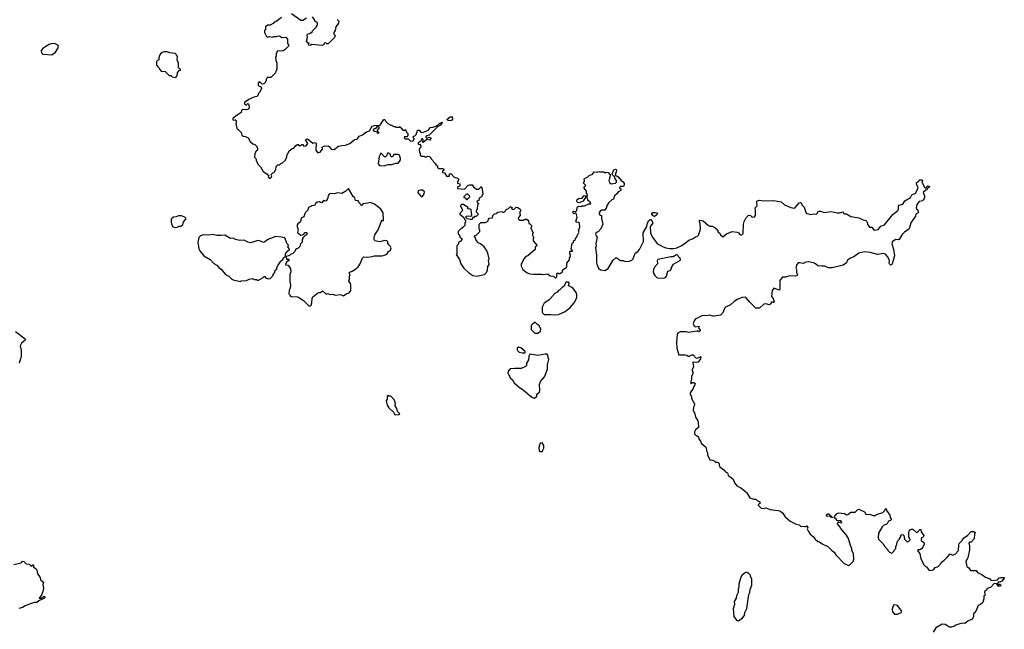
# Model space of a CAD drawing. Extents: x 2470790 to 2659118, y 702284 to 849036.
# Tile 22 of 154: x 2545797 to 2559477, y 732022 to 740484. Entities that reach past the tile are written whole.
import ezdxf

# ---------------------------------------------------------------- set-up
doc = ezdxf.new("R2010")
doc.units = 0

msp = doc.modelspace()

# ---------------------------------------------------------------- linework, layer by layer
at = {"layer": '0CON10XD'}
for points in [[(2549434, 740516), (2549356, 740454), (2549335, 740450), (2549317, 740433), (2549275, 740410), (2549245, 740408), (2549210, 740385), (2549210, 740345), (2549198, 740332), (2549198, 740305), (2549225, 740250), (2549245, 740242), (2549265, 740250), (2549315, 740242), (2549325, 740250), (2549365, 740250), (2549373, 740257), (2549405, 740260), (2549417, 740257), (2549438, 740238), (2549495, 740240), (2549520, 740215), (2549520, 740155), (2549530, 740145), (2549530, 740115), (2549485, 740070), (2549457, 740053), (2549435, 740048), (2549385, 740050), (2549372, 740038), (2549370, 740025), (2549360, 740015), (2549360, 739975), (2549350, 739965), (2549362, 739898), (2549370, 739885), (2549370, 739795), (2549360, 739785), (2549350, 739745), (2549285, 739680), (2549235, 739680), (2549220, 739655), (2549220, 739635), (2549210, 739625), (2549210, 739615), (2549188, 739592), (2549165, 739590), (2549152, 739602)], [(2549780, 740505), (2549730, 740475), (2549705, 740472), (2549575, 740567)], [(2550210, 740485), (2550230, 740465), (2550228, 740435), (2550188, 740385), (2550182, 740335), (2550162, 740305), (2550163, 740283), (2550178, 740265), (2550172, 740235), (2550117, 740183), (2550085, 740148), (2550065, 740148), (2550055, 740158), (2550035, 740162), (2550025, 740142), (2550005, 740128), (2549855, 740140), (2549835, 740128), (2549815, 740132), (2549812, 740148), (2549818, 740158), (2549805, 740160), (2549783, 740187), (2549798, 740235), (2549792, 740275), (2549805, 740290), (2549827, 740293), (2549860, 740315), (2549865, 740330), (2549915, 740380), (2549937, 740413), (2549935, 740440), (2549925, 740450), (2549902, 740452), (2549898, 740478), (2549865, 740522)], [(2546245, 739994), (2546293, 740035), (2546327, 740085), (2546338, 740115), (2546325, 740132), (2546283, 740153), (2546235, 740150), (2546205, 740140), (2546125, 740090), (2546094, 740055), (2546101, 740025), (2546117, 740007), (2546245, 739994)], [(2547965, 739680), (2547990, 739725), (2547990, 739745), (2548003, 739767), (2548015, 739780), (2548030, 739785), (2548030, 739795), (2548015, 739800), (2548003, 739825), (2548002, 739882), (2547987, 739925), (2547988, 739965), (2547978, 739995), (2547955, 740013), (2547885, 740022), (2547845, 740040), (2547805, 740040), (2547775, 740030), (2547750, 740005), (2547750, 739995), (2547740, 739985), (2547730, 739955), (2547730, 739925), (2547715, 739920), (2547700, 739905), (2547700, 739855), (2547732, 739815), (2547740, 739795), (2547765, 739770), (2547817, 739767), (2547875, 739710), (2547895, 739710), (2547915, 739690), (2547965, 739680)], [(2549152, 739602), (2549125, 739620), (2549110, 739605), (2549110, 739575), (2549125, 739560), (2549148, 739558), (2549158, 739535), (2549135, 739480), (2549110, 739455), (2549105, 739430), (2549092, 739418), (2549035, 739402), (2548980, 739375), (2548922, 739335), (2548920, 739315), (2548935, 739300), (2548948, 739302), (2548965, 739320), (2548975, 739310), (2548987, 739285), (2548986, 739264), (2548976, 739244), (2548955, 739231), (2548895, 739237), (2548878, 739225), (2548872, 739195), (2548862, 739185), (2548798, 739145), (2548759, 739111), (2548757, 739097), (2548765, 739088), (2548795, 739093), (2548807, 739087), (2548806, 739064), (2548798, 739045), (2548813, 738973), (2548830, 738965), (2548875, 738920), (2548885, 738880), (2548900, 738865), (2548935, 738862), (2548970, 738845), (2549001, 738791), (2549035, 738760), (2549065, 738750), (2549090, 738725), (2549090, 738715), (2549100, 738705), (2549100, 738675), (2549081, 738659), (2549064, 738626), (2549060, 738575), (2549080, 738555), (2549083, 738533), (2549105, 738480), (2549143, 738443), (2549180, 738375), (2549230, 738345), (2549242, 738332), (2549260, 738325), (2549250, 738305), (2549264, 738284), (2549280, 738285), (2549292, 738295), (2549298, 738315), (2549290, 738335), (2549315, 738360), (2549328, 738362), (2549340, 738375), (2549340, 738385), (2549358, 738402), (2549360, 738445), (2549385, 738470), (2549405, 738470), (2549425, 738490), (2549450, 738495), (2549488, 738532), (2549490, 738545), (2549510, 738575), (2549513, 738617), (2549528, 738632), (2549540, 738665), (2549585, 738698), (2549605, 738702), (2549634, 738736), (2549655, 738750), (2549665, 738750), (2549675, 738740), (2549705, 738740), (2549715, 738750), (2549725, 738750), (2549745, 738730), (2549778, 738732), (2549802, 738765), (2549770, 738815), (2549783, 738827), (2549795, 738828), (2549868, 738768), (2549895, 738778), (2549915, 738770), (2549912, 738675), (2549935, 738642), (2549955, 738640), (2549973, 738647), (2550002, 738685), (2549998, 738715), (2550033, 738733), (2550055, 738728), (2550085, 738731), (2550097, 738725), (2550125, 738688), (2550167, 738683), (2550225, 738727), (2550275, 738740), (2550326, 738744), (2550386, 738764), (2550445, 738818), (2550490, 738830), (2550515, 738868), (2550560, 738885), (2550615, 738928), (2550655, 738942), (2550695, 739007), (2550725, 739017), (2550795, 739018), (2550805, 739022), (2550855, 739100), (2550868, 739098), (2550885, 739070), (2550910, 739045), (2550955, 739020), (2550968, 739018), (2550975, 739010), (2550988, 739008), (2550995, 739000), (2551015, 739000), (2551025, 738990), (2551075, 738990), (2551085, 739000), (2551092, 738982), (2551122, 738952), (2551145, 738950), (2551158, 738958), (2551172, 738922), (2551190, 738905), (2551190, 738875), (2551175, 738860), (2551142, 738858), (2551140, 738845), (2551155, 738830), (2551195, 738830), (2551225, 738800), (2551265, 738802), (2551280, 738825), (2551280, 738835), (2551260, 738855), (2551272, 738868), (2551285, 738870), (2551295, 738880), (2551310, 738895), (2551310, 738915), (2551320, 738925), (2551325, 738950), (2551345, 738950), (2551375, 738920), (2551407, 738923), (2551475, 738952), (2551502, 738988), (2551537, 738993), (2551582, 739008), (2551595, 739020), (2551605, 739020), (2551630, 739045), (2551665, 739060), (2551668, 739055), (2551645, 739018), (2551603, 738997), (2551485, 738879), (2551455, 738873), (2551442, 738865), (2551442, 738855), (2551455, 738838), (2551485, 738853), (2551505, 738848), (2551507, 738835), (2551497, 738813), (2551455, 738822), (2551405, 738780), (2551400, 738785), (2551402, 738815), (2551395, 738828), (2551385, 738828), (2551370, 738800), (2551332, 738775), (2551334, 738754), (2551345, 738750), (2551358, 738758), (2551370, 738735), (2551370, 738715), (2551353, 738697), (2551348, 738675), (2551353, 738643), (2551360, 738635), (2551362, 738602), (2551375, 738590), (2551415, 738590), (2551425, 738580), (2551455, 738580), (2551465, 738590), (2551490, 738585), (2551510, 738565), (2551510, 738555), (2551535, 738530), (2551545, 738510), (2551570, 738490), (2551584, 738464), (2551600, 738455), (2551603, 738433), (2551615, 738420), (2551675, 738418), (2551688, 738408), (2551688, 738392), (2551670, 738385), (2551670, 738365), (2551698, 738358), (2551725, 738310), (2551765, 738310), (2551770, 738315), (2551770, 738345), (2551785, 738350), (2551835, 738300), (2551882, 738282), (2551898, 738268), (2551880, 738235), (2551880, 738215), (2551910, 738205), (2551910, 738175), (2551880, 738165), (2551882, 738142), (2551977, 738133), (2552030, 738185), (2552045, 738190), (2552085, 738190), (2552100, 738165), (2552145, 738132), (2552175, 738130), (2552195, 738150), (2552205, 738170), (2552220, 738155), (2552231, 738069), (2552213, 738027), (2552182, 738008), (2552178, 737972), (2552150, 737965), (2552152, 737945), (2552170, 737935), (2552157, 737905), (2552153, 737857), (2552140, 737825), (2552140, 737815), (2552160, 737795), (2552160, 737775), (2552138, 737752), (2552115, 737750), (2552105, 737740), (2552092, 737738), (2552085, 737710), (2552055, 737710), (2552012, 737722), (2552000, 737735), (2552002, 737758), (2552035, 737762), (2552065, 737758), (2552080, 737765), (2552070, 737845), (2552055, 737860), (2552032, 737852), (2552020, 737865), (2552028, 737878), (2551980, 737905), (2551965, 737920), (2551935, 737920), (2551920, 737905), (2551920, 737895), (2551946, 737856), (2551948, 737835), (2551910, 737795), (2551910, 737785), (2551968, 737738), (2551980, 737705), (2551990, 737695), (2551990, 737675), (2551980, 737665), (2551980, 737625), (2551955, 737600), (2551945, 737600), (2551940, 737585), (2551925, 737580), (2551890, 737545), (2551890, 737505), (2551908, 737498), (2551910, 737465), (2551928, 737458), (2551940, 737445), (2551940, 737435), (2551925, 737410), (2551900, 737395), (2551890, 737365), (2551870, 737345), (2551870, 737235), (2551862, 737225), (2551907, 737157), (2551928, 737095), (2551968, 737035), (2552035, 736968), (2552095, 736933), (2552145, 736923), (2552255, 736948), (2552282, 736975), (2552298, 737005), (2552303, 737057), (2552318, 737085), (2552312, 737145), (2552322, 737165), (2552303, 737243), (2552282, 737285), (2552249, 737329), (2552200, 737375), (2552167, 737387), (2552134, 737434), (2552125, 737460), (2552110, 737475), (2552125, 737490), (2552135, 737490), (2552190, 737545), (2552190, 737565), (2552180, 737575), (2552182, 737648), (2552203, 737667), (2552262, 737668), (2552297, 737683), (2552308, 737692), (2552310, 737715), (2552322, 737728), (2552368, 737732), (2552370, 737765), (2552393, 737787), (2552418, 737792), (2552439, 737811), (2552485, 737820), (2552507, 737817), (2552515, 737810), (2552528, 737812), (2552548, 737832), (2552555, 737850), (2552588, 737862), (2552615, 737890), (2552625, 737880), (2552638, 737878), (2552630, 737865), (2552645, 737850), (2552667, 737853), (2552695, 737880), (2552717, 737877), (2552750, 737855), (2552758, 737835), (2552740, 737805), (2552747, 737797), (2552752, 737768), (2552725, 737740), (2552722, 737722), (2552745, 737700), (2552795, 737700), (2552805, 737710), (2552825, 737710), (2552835, 737720), (2552868, 737698), (2552870, 737655), (2552885, 737650), (2552910, 737625), (2552910, 737605), (2552900, 737595), (2552900, 737585), (2552910, 737575), (2552912, 737552), (2552930, 737535), (2552930, 737525), (2552920, 737515), (2552920, 737495), (2552940, 737455), (2552930, 737445), (2552930, 737415), (2552980, 737355), (2552978, 737342), (2552960, 737325), (2552960, 737295), (2552856, 737204), (2552830, 737195), (2552800, 737165), (2552780, 737115), (2552763, 737097), (2552763, 737063), (2552788, 737015), (2552848, 736968), (2552885, 736958), (2552935, 736952), (2553045, 736953), (2553067, 736947), (2553137, 736957), (2553165, 736930), (2553212, 736922), (2553235, 736900), (2553245, 736900), (2553260, 736915), (2553261, 736959), (2553275, 736968), (2553285, 736960), (2553305, 736960), (2553315, 736970), (2553325, 736970), (2553340, 736985), (2553340, 737005), (2553365, 737030), (2553387, 737033), (2553397, 737055), (2553400, 737105), (2553437, 737153), (2553438, 737175), (2553452, 737205), (2553452, 737222), (2553440, 737235), (2553442, 737265), (2553445, 737270), (2553475, 737270), (2553480, 737275), (2553460, 737305), (2553473, 737377), (2553490, 737395), (2553490, 737415), (2553520, 737435), (2553523, 737457), (2553538, 737472), (2553550, 737505), (2553562, 737518), (2553568, 737535), (2553562, 737555), (2553580, 737605), (2553575, 737660), (2553559, 737669), (2553535, 737672), (2553523, 737685), (2553542, 737745), (2553527, 737797), (2553515, 737800), (2553495, 737790), (2553485, 737798), (2553484, 737815), (2553497, 737827), (2553525, 737820), (2553540, 737835), (2553544, 737876), (2553563, 737897), (2553595, 737892), (2553605, 737900), (2553645, 737898), (2553703, 737927), (2553730, 737930), (2553725, 737950), (2553700, 737970), (2553692, 737985), (2553680, 738025), (2553686, 738056), (2553670, 738065), (2553672, 738105), (2553640, 738145), (2553640, 738165), (2553660, 738175), (2553660, 738185), (2553632, 738215), (2553642, 738245), (2553640, 738275), (2553690, 738305), (2553712, 738328), (2553750, 738335), (2553778, 738372), (2553815, 738368), (2553845, 738378), (2553855, 738370), (2553912, 738372), (2553925, 738360), (2553935, 738360)], [(2551775, 739079), (2551748, 739085), (2551737, 739095), (2551738, 739105), (2551776, 739134), (2551795, 739138), (2551807, 739127), (2551812, 739105), (2551795, 739084), (2551775, 739079)], [(2550765, 738910), (2550785, 738912), (2550790, 738915), (2550772, 738932), (2550768, 738952), (2550798, 738985), (2550775, 739000), (2550765, 739000), (2550735, 738970), (2550725, 738970), (2550710, 738955), (2550715, 738942), (2550758, 738928), (2550765, 738910)], [(2550865, 738457), (2550885, 738463), (2550915, 738474), (2550968, 738472), (2551025, 738493), (2551055, 738492), (2551076, 738514), (2551089, 738541), (2551090, 738555), (2551074, 738604), (2551055, 738611), (2550997, 738613), (2550975, 738582), (2550965, 738579), (2550947, 738595), (2550948, 738618), (2550935, 738620), (2550925, 738630), (2550905, 738630), (2550892, 738595), (2550878, 738582), (2550865, 738580), (2550825, 738628), (2550815, 738630), (2550790, 738585), (2550778, 738485), (2550795, 738460), (2550865, 738457)], [(2553935, 738360), (2553945, 738368), (2553972, 738362), (2554002, 738332), (2554003, 738315), (2553981, 738245), (2553995, 738218), (2554015, 738207), (2554075, 738216), (2554090, 738230), (2554090, 738250), (2554071, 738275), (2554062, 738302), (2554031, 738331), (2554028, 738345), (2554052, 738398), (2554075, 738408), (2554085, 738404), (2554091, 738385), (2554074, 738345), (2554072, 738322), (2554095, 738317), (2554112, 738305), (2554154, 738254), (2554182, 738232), (2554195, 738210), (2554197, 738185), (2554185, 738170), (2554145, 738168), (2554130, 738155), (2554130, 738145), (2554147, 738137), (2554148, 738115), (2554110, 738095), (2554093, 738065), (2554061, 738039), (2554046, 737994), (2554025, 737982), (2553983, 737945), (2553948, 737895), (2553948, 737875), (2553925, 737840), (2553885, 737838), (2553864, 737826), (2553850, 737805), (2553850, 737785), (2553865, 737770), (2553880, 737765), (2553880, 737725), (2553897, 737645), (2553871, 737579), (2553835, 737540), (2553805, 737528), (2553799, 737505), (2553804, 737484), (2553820, 737465), (2553803, 737375), (2553808, 737345), (2553798, 737315), (2553812, 737215), (2553810, 737115), (2553820, 737075), (2553840, 737035), (2553865, 737014), (2553925, 737001), (2553975, 737032), (2554044, 737146), (2554085, 737182), (2554095, 737180), (2554115, 737158), (2554145, 737142), (2554182, 737142), (2554215, 737128), (2554265, 737132), (2554300, 737145), (2554320, 737165), (2554348, 737245), (2554385, 737268), (2554408, 737295), (2554462, 737405), (2554458, 737525), (2554508, 737615), (2554513, 737647), (2554535, 737692), (2554555, 737712), (2554565, 737710), (2554582, 737692), (2554592, 737665), (2554580, 737640), (2554557, 737613), (2554562, 737525), (2554585, 737472), (2554610, 737435), (2554655, 737378), (2554675, 737362), (2554735, 737330), (2554772, 737318), (2554825, 737310), (2554885, 737310), (2554925, 737318), (2554995, 737348), (2555068, 737402), (2555096, 737424), (2555145, 737440), (2555185, 737468), (2555210, 737475), (2555228, 737495), (2555256, 737575), (2555250, 737655), (2555243, 737677), (2555242, 737695), (2555248, 737702), (2555295, 737693), (2555365, 737628), (2555385, 737618), (2555416, 737616), (2555455, 737598), (2555490, 737565), (2555500, 737535), (2555525, 737520), (2555535, 737500), (2555565, 737470), (2555615, 737510), (2555695, 737542), (2555767, 737537), (2555786, 737526), (2555804, 737504), (2555825, 737492), (2555848, 737515), (2555854, 737645), (2555864, 737685), (2555885, 737730), (2555925, 737773), (2555952, 737765), (2555975, 737743), (2556005, 737749), (2556018, 737765), (2556022, 737825), (2556017, 737873), (2556041, 737899), (2556040, 737955), (2556045, 737968), (2556075, 737978), (2556125, 737970), (2556275, 737976), (2556375, 737954), (2556424, 737915), (2556512, 737875), (2556555, 737870), (2556570, 737875), (2556625, 737940), (2556646, 737946), (2556657, 737935), (2556664, 737914), (2556694, 737884), (2556725, 737798), (2556785, 737779), (2556825, 737791), (2556868, 737785), (2556879, 737795), (2556887, 737815), (2556906, 737824), (2556925, 737824), (2556975, 737808), (2557072, 737822), (2557155, 737801), (2557185, 737802), (2557237, 737817), (2557242, 737795), (2557255, 737788), (2557285, 737790), (2557345, 737754), (2557455, 737734), (2557515, 737706), (2557555, 737696), (2557568, 737685), (2557581, 737635), (2557595, 737616), (2557606, 737606), (2557635, 737604), (2557660, 737570), (2557675, 737564), (2557725, 737572), (2557761, 737619), (2557814, 737635), (2557929, 737781), (2557996, 737835), (2558006, 737855), (2558006, 737895), (2558015, 737911), (2558065, 737924), (2558095, 737969), (2558173, 738015), (2558190, 738055), (2558242, 738078), (2558262, 738108), (2558280, 738155), (2558261, 738185), (2558258, 738222), (2558278, 738232), (2558305, 738260), (2558335, 738260), (2558338, 738245), (2558330, 738225), (2558340, 738215), (2558362, 738162), (2558375, 738150), (2558388, 738152), (2558415, 738180), (2558438, 738175), (2558437, 738165), (2558425, 738152), (2558402, 738138), (2558398, 738122), (2558385, 738120), (2558350, 738085), (2558367, 738037), (2558368, 738015), (2558365, 738000), (2558350, 737985), (2558345, 737970), (2558295, 737959), (2558263, 737917), (2558251, 737871), (2558255, 737860), (2558277, 737845), (2558278, 737805), (2558248, 737785), (2558243, 737755), (2558180, 737665), (2558161, 737595), (2558150, 737575), (2558088, 737535), (2558056, 737504), (2558015, 737434), (2558005, 737430), (2557970, 737435), (2557922, 737405), (2557916, 737375), (2557938, 737298), (2557952, 737208), (2557918, 737095), (2557912, 737085), (2557895, 737077), (2557884, 737084), (2557877, 737103), (2557883, 737135), (2557879, 737155), (2557856, 737196), (2557825, 737231), (2557795, 737238), (2557715, 737224), (2557615, 737253), (2557535, 737262), (2557455, 737242), (2557385, 737193), (2557338, 737172), (2557298, 737145), (2557285, 737110), (2557240, 737075), (2557085, 737039), (2557035, 737040), (2556985, 737064), (2556945, 737061), (2556885, 737066), (2556853, 737095), (2556828, 737108), (2556755, 737121), (2556721, 737119), (2556685, 737102), (2556629, 737109), (2556615, 737107), (2556595, 737088), (2556582, 737035), (2556590, 737015), (2556590, 736975), (2556602, 736945), (2556600, 736935), (2556575, 736923), (2556495, 736930), (2556435, 736912), (2556395, 736910), (2556365, 736880), (2556358, 736862), (2556360, 736755), (2556355, 736730), (2556275, 736758), (2556250, 736725), (2556242, 736642), (2556266, 736615), (2556270, 736590), (2556279, 736575), (2556275, 736557), (2556265, 736557), (2556245, 736570), (2556228, 736535), (2556215, 736528), (2556165, 736538), (2556135, 736537), (2556075, 736482), (2556065, 736478), (2556025, 736480), (2555941, 736561), (2555886, 736626), (2555875, 736632), (2555835, 736627), (2555774, 736606), (2555725, 736573), (2555674, 736526), (2555604, 736496), (2555594, 736486), (2555566, 736415), (2555535, 736382), (2555445, 736368), (2555425, 736368), (2555385, 736381), (2555345, 736374), (2555285, 736376), (2555245, 736361), (2555215, 736340), (2555185, 736332), (2555167, 736303), (2555152, 736265), (2555169, 736229), (2555185, 736220), (2555228, 736228), (2555238, 736218), (2555230, 736205), (2555250, 736175), (2555248, 736162), (2555235, 736150), (2555225, 736160), (2555205, 736160), (2555095, 736142), (2555055, 736152), (2554975, 736152), (2554940, 736135), (2554933, 736117), (2554922, 736005), (2554928, 735925), (2554955, 735830), (2555045, 735832), (2555065, 735828), (2555084, 735814), (2555105, 735812), (2555135, 735832), (2555153, 735833), (2555172, 735815), (2555184, 735794), (2555205, 735788), (2555245, 735800), (2555255, 735810), (2555260, 735805), (2555258, 735775), (2555225, 735732), (2555195, 735727), (2555155, 735730), (2555150, 735725), (2555157, 735667), (2555138, 735625), (2555138, 735608), (2555148, 735595), (2555147, 735567), (2555132, 735535), (2555130, 735485), (2555120, 735465), (2555120, 735435), (2555125, 735430), (2555145, 735450), (2555165, 735448), (2555182, 735435), (2555178, 735415), (2555163, 735397), (2555156, 735364), (2555110, 735305), (2555110, 735285), (2555130, 735255), (2555132, 735225), (2555172, 735152), (2555172, 735135), (2555158, 735105), (2555152, 735065), (2555178, 735015), (2555188, 734965), (2555216, 734926), (2555224, 734896), (2555229, 734825), (2555185, 734789), (2555172, 734765), (2555174, 734735), (2555189, 734719), (2555227, 734695), (2555232, 734665), (2555262, 734625), (2555272, 734602), (2555322, 734562), (2555333, 734545), (2555338, 734498), (2555352, 734472), (2555352, 734445), (2555384, 734374), (2555425, 734370), (2555445, 734363), (2555465, 734342), (2555495, 734341), (2555507, 734335), (2555514, 734325), (2555514, 734304), (2555522, 734282), (2555578, 734238), (2555605, 734207), (2555630, 734195), (2555638, 734155), (2555670, 734140), (2555710, 734105), (2555726, 734056), (2555765, 734008), (2555812, 733992), (2555885, 733931), (2555901, 733915), (2555939, 733849), (2555995, 733828), (2556025, 733827), (2556046, 733806), (2556077, 733795), (2556083, 733775), (2556075, 733763), (2556058, 733755), (2556057, 733745), (2556098, 733705), (2556115, 733698), (2556165, 733707), (2556225, 733683), (2556335, 733671), (2556365, 733661), (2556399, 733635), (2556434, 733584), (2556501, 733521), (2556585, 733482), (2556625, 733474), (2556643, 733455), (2556655, 733448), (2556675, 733452), (2556705, 733448), (2556725, 733450), (2556735, 733460), (2556747, 733437), (2556740, 733415), (2556755, 733380), (2556778, 733345), (2556820, 733310), (2556848, 733275), (2556885, 733242), (2556907, 733237), (2556945, 733210), (2557025, 733172), (2557075, 733122), (2557112, 733095), (2557138, 733055), (2557254, 732934), (2557312, 732908), (2557342, 732925), (2557377, 732965), (2557386, 732996), (2557382, 733075), (2557358, 733115), (2557358, 733145), (2557338, 733185), (2557312, 733285), (2557285, 733330), (2557200, 733425), (2557195, 733440), (2557160, 733485), (2557160, 733495), (2557175, 733510), (2557215, 733500), (2557220, 733505), (2557217, 733515), (2557205, 733528), (2557155, 733530), (2557135, 733560), (2557125, 733560), (2557112, 733572), (2557120, 733595), (2557155, 733628), (2557175, 733637), (2557255, 733628), (2557285, 733613), (2557305, 733618), (2557345, 733650), (2557405, 733650), (2557435, 733680), (2557455, 733688), (2557467, 733687), (2557535, 733652), (2557555, 733622), (2557616, 733616), (2557657, 733603), (2557687, 733603)], [(2549835, 736510), (2549847, 736523), (2549857, 736553), (2549862, 736615), (2549870, 736635), (2549935, 736688), (2549953, 736697), (2549975, 736698), (2550005, 736720), (2550055, 736672), (2550075, 736682), (2550115, 736668), (2550145, 736676), (2550185, 736658), (2550255, 736670), (2550295, 736650), (2550332, 736678), (2550375, 736691), (2550400, 736725), (2550400, 736805), (2550394, 736824), (2550368, 736855), (2550378, 736885), (2550378, 736922), (2550390, 736945), (2550373, 736967), (2550382, 736978), (2550418, 736992), (2550468, 737025), (2550502, 737055), (2550532, 737105), (2550555, 737170), (2550578, 737192), (2550635, 737190), (2550695, 737198), (2550725, 737208), (2550833, 737207), (2550866, 737214), (2550899, 737231), (2550922, 737265), (2550950, 737285), (2550957, 737317), (2550950, 737335), (2550925, 737360), (2550913, 737383), (2550912, 737402), (2550900, 737415), (2550865, 737418), (2550805, 737402), (2550777, 737403), (2550733, 737413), (2550720, 737435), (2550720, 737455), (2550733, 737497), (2550778, 737565), (2550823, 737687), (2550835, 737700), (2550845, 737692), (2550850, 737705), (2550847, 737805), (2550813, 737853), (2550786, 737875), (2550725, 737923), (2550665, 737947), (2550635, 737938), (2550565, 737930), (2550560, 737915), (2550545, 737900), (2550540, 737915), (2550512, 737942), (2550508, 737958), (2550498, 737968), (2550464, 737974), (2550455, 738010), (2550432, 738032), (2550365, 738140), (2550330, 738105), (2550275, 738072), (2550215, 738080), (2550164, 738066), (2550115, 738070), (2550095, 738062), (2550082, 738045), (2550077, 738013), (2550059, 737971), (2550045, 737963), (2550018, 737972), (2549995, 737943), (2549976, 737946), (2549963, 737957), (2549928, 737952), (2549912, 737938), (2549895, 737903), (2549855, 737902), (2549841, 737889), (2549811, 737879), (2549804, 737866), (2549807, 737855), (2549801, 737839), (2549762, 737805), (2549743, 737747), (2549712, 737735), (2549692, 737675), (2549661, 737649), (2549652, 737635), (2549650, 737615), (2549668, 737565), (2549658, 737528), (2549705, 737493), (2549738, 737502), (2549765, 737530), (2549788, 737528), (2549790, 737515), (2549775, 737490), (2549762, 737488), (2549730, 737455), (2549730, 737445), (2549720, 737435), (2549720, 737395), (2549700, 737375), (2549690, 737335), (2549667, 737313), (2549635, 737300), (2549620, 737265), (2549588, 737232), (2549565, 737230), (2549548, 737212), (2549533, 737207), (2549500, 737195), (2549502, 737162), (2549535, 737160), (2549540, 737145), (2549528, 737132), (2549515, 737130), (2549502, 737118), (2549490, 737085), (2549495, 737080), (2549528, 737078), (2549560, 737025), (2549562, 736985), (2549552, 736945), (2549550, 736855), (2549560, 736795), (2549557, 736763), (2549540, 736725), (2549538, 736678), (2549550, 736665), (2549550, 736655), (2549573, 736643), (2549655, 736638), (2549675, 736630), (2549740, 736585), (2549815, 736510), (2549835, 736510)], [(2551395, 738030), (2551418, 738065), (2551420, 738095), (2551395, 738120), (2551365, 738120), (2551335, 738110), (2551330, 738085), (2551342, 738065), (2551375, 738030), (2551395, 738030)], [(2552015, 737990), (2552050, 738025), (2552048, 738038), (2552025, 738060), (2552005, 738060), (2551970, 738025), (2551970, 738015), (2551985, 738010), (2552005, 737990), (2552015, 737990)], [(2553565, 737940), (2553548, 737948), (2553536, 737965), (2553541, 737989), (2553565, 738002), (2553612, 738008), (2553635, 738038), (2553645, 738042), (2553658, 738038), (2553662, 738025), (2553625, 737963), (2553565, 737940)], [(2547955, 737600), (2547985, 737602), (2548013, 737617), (2548035, 737620), (2548063, 737637), (2548075, 737680), (2548107, 737713), (2548105, 737730), (2548090, 737745), (2548043, 737763), (2548005, 737762), (2547972, 737748), (2547935, 737743), (2547910, 737725), (2547904, 737715), (2547900, 737675), (2547905, 737650), (2547925, 737610), (2547955, 737600)], [(2554615, 737752), (2554600, 737760), (2554582, 737785), (2554581, 737799), (2554594, 737806), (2554625, 737810), (2554650, 737805), (2554658, 737795), (2554648, 737775), (2554615, 737752)], [(2548865, 736850), (2548875, 736860), (2548947, 736863), (2548985, 736882), (2549025, 736892), (2549055, 736880), (2549085, 736880), (2549095, 736870), (2549115, 736870), (2549180, 736905), (2549195, 736920), (2549205, 736920), (2549214, 736904), (2549225, 736897), (2549255, 736888), (2549275, 736890), (2549320, 736935), (2549320, 736945), (2549340, 736975), (2549340, 736995), (2549355, 737010), (2549370, 737015), (2549372, 737045), (2549388, 737075), (2549425, 737130), (2549458, 737162), (2549460, 737175), (2549488, 737202), (2549488, 737225), (2549496, 737244), (2549525, 737280), (2549538, 737282), (2549547, 737303), (2549523, 737333), (2549530, 737355), (2549513, 737373), (2549480, 737455), (2549435, 737467), (2549355, 737476), (2549245, 737432), (2549205, 737399), (2549185, 737391), (2549145, 737410), (2549105, 737417), (2549005, 737388), (2548965, 737398), (2548915, 737422), (2548857, 737417), (2548795, 737433), (2548765, 737452), (2548725, 737448), (2548645, 737492), (2548595, 737487), (2548535, 737490), (2548475, 737502), (2548425, 737493), (2548345, 737500), (2548310, 737485), (2548285, 737460), (2548278, 737415), (2548273, 737395), (2548288, 737305), (2548300, 737275), (2548357, 737207), (2548445, 737157), (2548495, 737102), (2548535, 737078), (2548565, 737042), (2548595, 737022), (2548655, 736948), (2548703, 736923), (2548745, 736882), (2548763, 736873), (2548865, 736850)], [(2554745, 736898), (2554755, 736902), (2554775, 736912), (2554782, 736925), (2554802, 736995), (2554835, 737004), (2554845, 737014), (2554856, 737055), (2554881, 737089), (2554979, 737145), (2554975, 737180), (2554955, 737190), (2554940, 737215), (2554921, 737219), (2554877, 737193), (2554845, 737192), (2554662, 737155), (2554652, 737135), (2554660, 737105), (2554657, 737093), (2554615, 737050), (2554603, 737017), (2554600, 736985), (2554608, 736958), (2554620, 736935), (2554655, 736900), (2554745, 736898)], [(2553225, 736388), (2553285, 736392), (2553375, 736432), (2553445, 736488), (2553502, 736555), (2553538, 736625), (2553538, 736665), (2553530, 736695), (2553483, 736763), (2553430, 736785), (2553420, 736795), (2553430, 736825), (2553430, 736835), (2553422, 736842), (2553385, 736840), (2553363, 736787), (2553337, 736773), (2553300, 736735), (2553284, 736726), (2553266, 736704), (2553225, 736680), (2553215, 736660), (2553149, 736591), (2553085, 736548), (2553058, 736495), (2553058, 736418), (2553085, 736390), (2553175, 736392), (2553225, 736388)], [(2552995, 736132), (2553035, 736160), (2553037, 736187), (2553015, 736240), (2553005, 736250), (2552995, 736250), (2552965, 736280), (2552955, 736280), (2552921, 736259), (2552905, 736240), (2552902, 736185), (2552953, 736133), (2552995, 736132)], [(2545738, 736158), (2545872, 736055), (2545878, 736045), (2545872, 736035), (2545824, 735995), (2545806, 735955), (2545816, 735894), (2545816, 735815), (2545809, 735775), (2545792, 735715)], [(2552945, 735230), (2552980, 735255), (2552983, 735287), (2553017, 735313), (2553022, 735335), (2553018, 735422), (2553035, 735460), (2553088, 735525), (2553132, 735635), (2553128, 735695), (2553147, 735765), (2553138, 735795), (2553137, 735827), (2553125, 735840), (2553098, 735842), (2552995, 735823), (2552885, 735840), (2552870, 735815), (2552867, 735763), (2552838, 735715), (2552837, 735683), (2552825, 735670), (2552765, 735642), (2552675, 735643), (2552613, 735637), (2552583, 735607), (2552580, 735575), (2552595, 735560), (2552612, 735515), (2552642, 735485), (2552668, 735445), (2552735, 735382), (2552795, 735342), (2552914, 735244), (2552945, 735230)], [(2552778, 735858), (2552815, 735860), (2552820, 735865), (2552818, 735878), (2552758, 735928), (2552725, 735940), (2552710, 735925), (2552710, 735895), (2552735, 735870), (2552778, 735858)], [(2551025, 734998), (2551065, 735002), (2551080, 735015), (2551046, 735046), (2551035, 735088), (2551013, 735125), (2551017, 735155), (2551004, 735204), (2550955, 735258), (2550925, 735260), (2550915, 735270), (2550903, 735257), (2550902, 735218), (2550890, 735195), (2550903, 735135), (2550928, 735095), (2550992, 735035), (2551010, 735005), (2551025, 734998)], [(2553055, 734492), (2553080, 734535), (2553080, 734575), (2553055, 734610), (2553035, 734607), (2553024, 734596), (2553010, 734545), (2553015, 734500), (2553025, 734492), (2553055, 734492)], [(2557687, 733603), (2557703, 733617), (2557790, 733645), (2557818, 733672), (2557822, 733688), (2557835, 733700), (2557842, 733672), (2557888, 733605), (2557890, 733575), (2557907, 733557), (2557907, 733543), (2557900, 733535), (2557870, 733525), (2557850, 733485), (2557800, 733465), (2557782, 733445), (2557728, 733355), (2557722, 733295), (2557730, 733275), (2557795, 733210), (2557810, 733175), (2557860, 733125), (2557860, 733115), (2557882, 733092), (2557895, 733090), (2557905, 733080), (2557918, 733082), (2557948, 733112), (2557950, 733125), (2557970, 733145), (2557970, 733175), (2557980, 733185), (2557992, 733245), (2558020, 733275), (2558020, 733285), (2558038, 733305), (2558038, 733322), (2558050, 733335), (2558067, 733337), (2558080, 733325), (2558092, 733275), (2558122, 733242), (2558145, 733240), (2558168, 733265), (2558152, 733305), (2558152, 733365), (2558156, 733385), (2558169, 733401), (2558185, 733410), (2558205, 733410), (2558252, 733372), (2558265, 733368), (2558302, 733408), (2558318, 733408), (2558322, 733375), (2558358, 733325), (2558355, 733310), (2558335, 733290), (2558320, 733285), (2558323, 733255), (2558360, 733225), (2558363, 733205), (2558346, 733164), (2558325, 733137), (2558305, 733127), (2558283, 733127), (2558270, 733115), (2558302, 733072), (2558315, 733000), (2558362, 732912), (2558382, 732892), (2558395, 732890), (2558435, 732840), (2558477, 732843), (2558496, 732854), (2558515, 732880), (2558556, 732894), (2558586, 732924), (2558601, 732949), (2558640, 732980), (2558674, 733016), (2558685, 733020), (2558690, 733035), (2558725, 733070), (2558755, 733052), (2558793, 733067), (2558842, 733115), (2558843, 733195), (2558850, 733215), (2558890, 733255), (2558915, 733292), (2558966, 733324), (2559015, 733382), (2559055, 733380), (2559070, 733365), (2559062, 733345), (2559060, 733280), (2559015, 733230), (2558995, 733230), (2558982, 733218), (2558992, 733175), (2558993, 733125), (2558968, 733015), (2558944, 732965), (2558956, 732896), (2558983, 732875), (2559005, 732837), (2559085, 732840), (2559105, 732812), (2559165, 732783), (2559215, 732748), (2559275, 732722), (2559287, 732707), (2559305, 732698), (2559383, 732707), (2559404, 732735), (2559425, 732741), (2559473, 732743), (2559477, 732733), (2559441, 732689), (2559415, 732678), (2559395, 732682), (2559382, 732665), (2559380, 732640), (2559395, 732640), (2559405, 732650), (2559415, 732650), (2559427, 732637), (2559425, 732620), (2559385, 732622), (2559380, 732640), (2559362, 732652), (2559335, 732657), (2559286, 732604), (2559235, 732588), (2559228, 732565), (2559202, 732548), (2559200, 732535), (2559212, 732498), (2559190, 732485), (2559190, 732445), (2559177, 732395), (2559145, 732368), (2559112, 732355), (2559088, 732285), (2559070, 732265), (2559070, 732255), (2559050, 732235), (2559047, 732195), (2559029, 732161), (2558970, 732135), (2558926, 732104), (2558905, 732108), (2558861, 732099), (2558805, 732082), (2558775, 732062), (2558745, 732052), (2558713, 732053), (2558655, 732087), (2558615, 732092), (2558527, 732043), (2558486, 731984)], [(2557085, 733570), (2557080, 733580), (2557065, 733580), (2557055, 733590), (2557013, 733593), (2557000, 733605), (2557025, 733627), (2557037, 733627), (2557078, 733588), (2557080, 733580), (2557088, 733578), (2557085, 733570)], [(2545716, 732924), (2545816, 732944), (2545835, 732967), (2545855, 732962), (2545885, 732932), (2545927, 732927), (2545953, 732903), (2545965, 732900), (2545980, 732915), (2545988, 732915), (2545988, 732885), (2546025, 732860), (2546037, 732845), (2546045, 732790), (2546075, 732752), (2546092, 732705), (2546126, 732675), (2546117, 732645), (2546127, 732595), (2546125, 732560), (2546108, 732525), (2546102, 732495), (2546072, 732465), (2546070, 732455), (2546096, 732454), (2546135, 732480), (2546148, 732468), (2546144, 732456), (2546063, 732417), (2546036, 732395), (2546005, 732394), (2545958, 732382), (2545872, 732348), (2545835, 732323), (2545785, 732312)], [(2555785, 732142), (2555838, 732182), (2555867, 732215), (2555873, 732255), (2555899, 732311), (2555928, 732505), (2555942, 732535), (2555948, 732575), (2555968, 732635), (2555968, 732725), (2555950, 732755), (2555950, 732775), (2555925, 732800), (2555915, 732800), (2555905, 732810), (2555885, 732810), (2555861, 732799), (2555827, 732763), (2555815, 732740), (2555788, 732655), (2555787, 732615), (2555777, 732573), (2555779, 732531), (2555758, 732485), (2555752, 732455), (2555724, 732406), (2555728, 732365), (2555708, 732305), (2555721, 732201), (2555755, 732150), (2555785, 732142)], [(2557995, 732231), (2558044, 732256), (2558052, 732275), (2557995, 732353), (2557955, 732360), (2557935, 732357), (2557919, 732301), (2557923, 732265), (2557953, 732233), (2557995, 732231)]]:
    msp.add_lwpolyline(points, dxfattribs=at)

doc.saveas('drawing.dxf')
